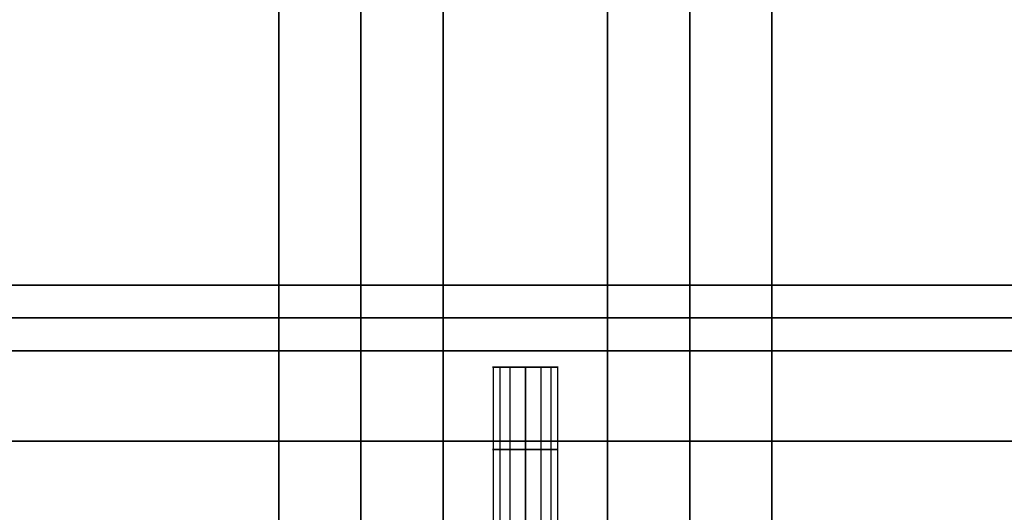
# Model space of a CAD drawing. Header units: millimetres. Extents: x -448 to 1378, y -985 to 990.
# Tile 107 of 117: x 884 to 944, y 596 to 626. Entities that reach past the tile are written whole.
import ezdxf

# ---------------------------------------------------------------- set-up
doc = ezdxf.new("R2010")
doc.units = ezdxf.units.MM
doc.header["$MEASUREMENT"] = 0
for name, color, linetype in [('IGES level 2', 8, 'Continuous'), ('IGES level 4', 8, 'Continuous'), ('IGES level 46', 255, 'Continuous')]:
    doc.layers.add(name, color=color, linetype=linetype)

msp = doc.modelspace()

# ---------------------------------------------------------------- linework, layer by layer
at = {"layer": 'IGES level 2'}
for points in [[(920, -985, -20), (920, 0, -20), (920, 985, -20)], [(920, 985, 20), (920, 0, 20), (920, -985, 20)], [(920, -985, 20), (920, 0, 20), (920, 985, 20)], [(920, 985, -20), (920, 0, -20), (920, -985, -20)], [(925, 985, 20), (925, 0, 20), (925, -985, 20)], [(925, -985, -20), (925, 0, -20), (925, 985, -20)], [(930, 985, 20), (930, 0, 20), (930, -985, 20)], [(930, -985, -20), (930, 0, -20), (930, 985, -20)], [(930, -985, -20), (930, 0, -20), (930, 985, -20)], [(930, 985, 20), (930, 0, 20), (930, -985, 20)], [(920, 578.3), (920, 770), (920, 961.7)], [(930, 578.3), (930, 770), (930, 961.7)]]:
    msp.add_open_spline(points, degree=2, dxfattribs=at)
at = {"layer": 'IGES level 4'}
for points in [[(900, -985, 20), (900, 0, 20), (900, 985, 20)], [(900, 985, -20), (900, 0, -20), (900, -985, -20)], [(900, -985, 20), (900, 0, 20), (900, 985, 20)], [(900, 985, -20), (900, 0, -20), (900, -985, -20)], [(905, 985, 20), (905, 0, 20), (905, -985, 20)], [(905, -985, -20), (905, 0, -20), (905, 985, -20)], [(910, -985, 20), (910, 0, 20), (910, 985, 20)], [(910, 985, -20), (910, 0, -20), (910, -985, -20)], [(910, 985, 20), (910, 0, 20), (910, -985, 20)], [(910, -985, -20), (910, 0, -20), (910, 985, -20)], [(910, 578.3), (910, 770), (910, 961.7)], [(900, 580.25), (900, 770), (900, 959.75)]]:
    msp.add_open_spline(points, degree=2, dxfattribs=at)
at = {"layer": 'IGES level 46'}
for points in [[(-420, 610, -37), (465, 610, -37), (1350, 610, -37)], [(1350, 610, -397), (465, 610, -397), (-420, 610, -397)], [(-420, 610, -37), (465, 610, -37), (1350, 610, -37)], [(1350, 610, -397), (465, 610, -397), (-420, 610, -397)], [(-420, 610, -217), (465, 610, -217), (1350, 610, -217)], [(1350, 608, -37), (465, 608, -37), (-420, 608, -37)], [(-420, 608, -397), (465, 608, -397), (1350, 608, -397)], [(1350, 606, -37), (465, 606, -37), (-420, 606, -37)], [(-420, 606, -397), (465, 606, -397), (1350, 606, -397)], [(913, 605, -117), (915, 605, -117), (917, 605, -117)], [(913, 605, -317), (915, 605, -317), (917, 605, -317)], [(913.038, 605, -316.61), (913.038, 600, -316.61), (913.038, 595, -316.61)], [(913.038, 605, -116.61), (913.038, 600, -116.61), (913.038, 595, -116.61)], [(913.454, 605, -318.269), (913.454, 600, -318.269), (913.454, 595, -318.269)], [(913.454, 605, -118.269), (913.454, 600, -118.269), (913.454, 595, -118.269)], [(914.057, 605, -315.236), (914.057, 600, -315.236), (914.057, 595, -315.236)], [(914.057, 605, -115.236), (914.057, 600, -115.236), (914.057, 595, -115.236)], [(915, 605, -315), (915, 600, -315), (915, 595, -315)], [(915, 595, -319), (915, 600, -319), (915, 605, -319)], [(915, 605, -115), (915, 600, -115), (915, 595, -115)], [(915, 595, -119), (915, 600, -119), (915, 605, -119)], [(915, 595, -115), (915, 600, -115), (915, 605, -115)], [(915, 605, -119), (915, 600, -119), (915, 595, -119)], [(915, 605, -115), (915, 605, -117), (915, 605, -119)], [(915, 595, -315), (915, 600, -315), (915, 605, -315)], [(915, 605, -319), (915, 600, -319), (915, 595, -319)], [(915, 605, -315), (915, 605, -317), (915, 605, -319)], [(915.943, 605, -115.236), (915.943, 600, -115.236), (915.943, 595, -115.236)], [(915.943, 605, -315.236), (915.943, 600, -315.236), (915.943, 595, -315.236)], [(916.546, 605, -118.269), (916.546, 600, -118.269), (916.546, 595, -118.269)], [(916.546, 605, -318.269), (916.546, 600, -318.269), (916.546, 595, -318.269)], [(916.962, 605, -116.61), (916.962, 600, -116.61), (916.962, 595, -116.61)], [(916.962, 605, -316.61), (916.962, 600, -316.61), (916.962, 595, -316.61)], [(1340.474, 600.5, -387.474), (465, 600.5, -387.474), (-410.474, 600.5, -387.474)], [(-410.474, 600.5, -46.526), (465, 600.5, -46.526), (1340.474, 600.5, -46.526)]]:
    msp.add_open_spline(points, degree=2, dxfattribs=at)
for points in [[(1350, 606, -397), (465, 606, -397), (-420, 606, -397), (-410.474, 600.5, -387.474), (-400.947, 595, -377.947), (465, 595, -377.947), (1330.947, 595, -377.947), (1340.474, 600.5, -387.474), (1350, 606, -397)], [(-420, 606, -37), (465, 606, -37), (1350, 606, -37), (1340.474, 600.5, -46.526), (1330.947, 595, -56.053), (465, 595, -56.053), (-400.947, 595, -56.053), (-410.474, 600.5, -46.526), (-420, 606, -37)]]:
    msp.add_open_spline(points, degree=2, knots=[0, 0, 0, 1, 1, 2, 2, 3, 3, 4, 4, 4], dxfattribs=at)
for points, weights, knots in [([(915, 605, -319), (913, 605, -319), (913, 605, -317), (913, 605, -315), (915, 605, -315)], [1, 0.707106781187, 1, 0.707106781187, 1], [-8.283185, -8.283185, -8.283185, -6.712389, -6.712389, -5.141593, -5.141593, -5.141593]), ([(915, 605, -119), (913, 605, -119), (913, 605, -117), (913, 605, -115), (915, 605, -115)], [1, 0.707106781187, 1, 0.707106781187, 1], [-8.283185, -8.283185, -8.283185, -6.712389, -6.712389, -5.141593, -5.141593, -5.141593]), ([(915, 605, -119), (917, 605, -119), (917, 605, -117), (917, 605, -115), (915, 605, -115), (913, 605, -115), (913, 605, -117), (913, 605, -119), (915, 605, -119)], [1, 0.707106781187, 1, 0.707106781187, 1, 0.707106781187, 1, 0.707106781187, 1], [0, 0, 0, 1.570796, 1.570796, 3.141593, 3.141593, 4.712389, 4.712389, 6.283185, 6.283185, 6.283185]), ([(915, 605, -319), (917, 605, -319), (917, 605, -317), (917, 605, -315), (915, 605, -315), (913, 605, -315), (913, 605, -317), (913, 605, -319), (915, 605, -319)], [1, 0.707106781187, 1, 0.707106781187, 1, 0.707106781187, 1, 0.707106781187, 1], [0, 0, 0, 1.570796, 1.570796, 3.141593, 3.141593, 4.712389, 4.712389, 6.283185, 6.283185, 6.283185]), ([(915, 605, -115), (917, 605, -115), (917, 605, -117), (917, 605, -119), (915, 605, -119)], [1, 0.707106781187, 1, 0.707106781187, 1], [-7.283185, -7.283185, -7.283185, -5.712389, -5.712389, -4.141593, -4.141593, -4.141593]), ([(915, 605, -315), (917, 605, -315), (917, 605, -317), (917, 605, -319), (915, 605, -319)], [1, 0.707106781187, 1, 0.707106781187, 1], [-7.283185, -7.283185, -7.283185, -5.712389, -5.712389, -4.141593, -4.141593, -4.141593]), ([(915, 600, -315), (914.499, 600, -315), (914.057, 600, -315.236), (913.223, 600, -315.682), (913.038, 600, -316.61), (912.854, 600, -317.538), (913.454, 600, -318.269), (914.054, 600, -319), (915, 600, -319)], [0.952568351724, 0.946746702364, 1, 0.903989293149, 1, 0.903989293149, 1, 0.903989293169, 0.99999999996], [3.142384, 3.142384, 3.142384, 3.632467, 3.632467, 4.516039, 4.516039, 5.399612, 5.399612, 6.283185, 6.283185, 6.283185]), ([(915, 600, -115), (914.499, 600, -115), (914.057, 600, -115.236), (913.223, 600, -115.682), (913.038, 600, -116.61), (912.854, 600, -117.538), (913.454, 600, -118.269), (914.054, 600, -119), (915, 600, -119)], [0.952568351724, 0.946746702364, 1, 0.903989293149, 1, 0.903989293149, 1, 0.903989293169, 0.99999999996], [3.142384, 3.142384, 3.142384, 3.632467, 3.632467, 4.516039, 4.516039, 5.399612, 5.399612, 6.283185, 6.283185, 6.283185]), ([(915, 600, -119), (915.946, 600, -119), (916.546, 600, -118.269), (917.146, 600, -117.538), (916.962, 600, -116.61), (916.777, 600, -115.682), (915.943, 600, -115.236), (915.501, 600, -115), (915, 600, -115)], [1, 0.903989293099, 1, 0.903989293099, 1, 0.903989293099, 1, 0.94674670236, 0.952568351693], [0, 0, 0, 0.883573, 0.883573, 1.767146, 1.767146, 2.650719, 2.650719, 3.140801, 3.140801, 3.140801]), ([(915, 600, -319), (915.946, 600, -319), (916.546, 600, -318.269), (917.146, 600, -317.538), (916.962, 600, -316.61), (916.777, 600, -315.682), (915.943, 600, -315.236), (915.501, 600, -315), (915, 600, -315)], [1, 0.903989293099, 1, 0.903989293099, 1, 0.903989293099, 1, 0.94674670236, 0.952568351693], [0, 0, 0, 0.883573, 0.883573, 1.767146, 1.767146, 2.650719, 2.650719, 3.140801, 3.140801, 3.140801])]:
    msp.add_rational_spline(points, weights, degree=2, knots=knots, dxfattribs=at)

doc.saveas('drawing.dxf')
